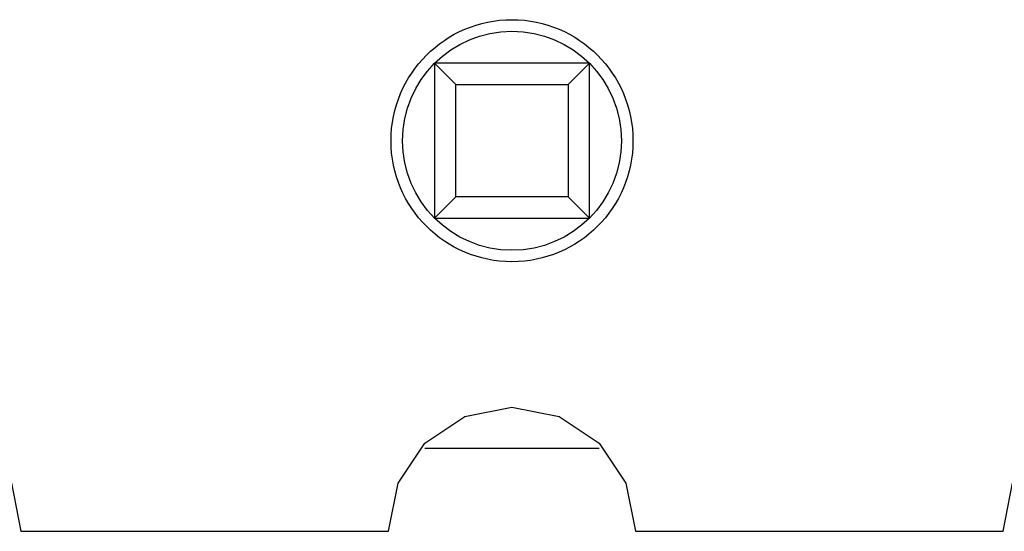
# Model space of a CAD drawing. Header units: millimetres. Extents: x 556 to 717, y 170 to 290.
# Tile 141 of 167: x 641.5 to 645.57, y 257.84 to 259.95. Entities that reach past the tile are written whole.
import ezdxf

# ---------------------------------------------------------------- set-up
doc = ezdxf.new("R2010")
doc.units = ezdxf.units.MM
doc.header["$LTSCALE"] = 30.734
doc.layers.get('0').update_dxf_attribs({"linetype": 'CONTINUOUS'})

msp = doc.modelspace()

# ---------------------------------------------------------------- linework, layer by layer
at = {"linetype": 'Continuous'}
for p, q in [((643.8582, 259.7739), (643.2182, 259.7739)), ((643.2182, 259.7739), (643.3064, 259.6858)), ((643.2182, 259.7739), (643.2182, 259.1339)), ((643.77, 259.6858), (643.8582, 259.7739)), ((643.8582, 259.1339), (643.8582, 259.7739)), ((643.3064, 259.6858), (643.77, 259.6858)), ((643.3064, 259.2221), (643.3064, 259.6858)), ((643.77, 259.6858), (643.77, 259.2221)), ((643.2182, 259.1339), (643.3064, 259.2221)), ((643.77, 259.2221), (643.3064, 259.2221)), ((643.77, 259.2221), (643.8582, 259.1339)), ((643.2182, 259.1339), (643.8582, 259.1339)), ((643.3431, 258.3149), (643.5382, 258.3537)), ((643.5382, 258.3537), (643.7333, 258.3149)), ((643.1777, 258.2044), (643.3431, 258.3149)), ((643.7333, 258.3149), (643.8987, 258.2044)), ((643.0672, 258.039), (643.1777, 258.2044)), ((643.1777, 258.1839), (643.8987, 258.1839)), ((643.8987, 258.2044), (644.0092, 258.039)), ((641.4692, 258.039), (641.5087, 257.8404)), ((643.0277, 257.8406), (643.0672, 258.039)), ((644.0092, 258.039), (644.0486, 257.8407)), ((645.5678, 257.8408), (645.6072, 258.039)), ((641.5087, 257.8404), (643.0277, 257.8406)), ((644.0486, 257.8407), (645.5678, 257.8408))]:
    msp.add_line(p, q, dxfattribs=at)
for radius in [0.5, 0.4525]:
    msp.add_circle((643.5382, 259.4539), radius, dxfattribs=at)

doc.saveas('drawing.dxf')
